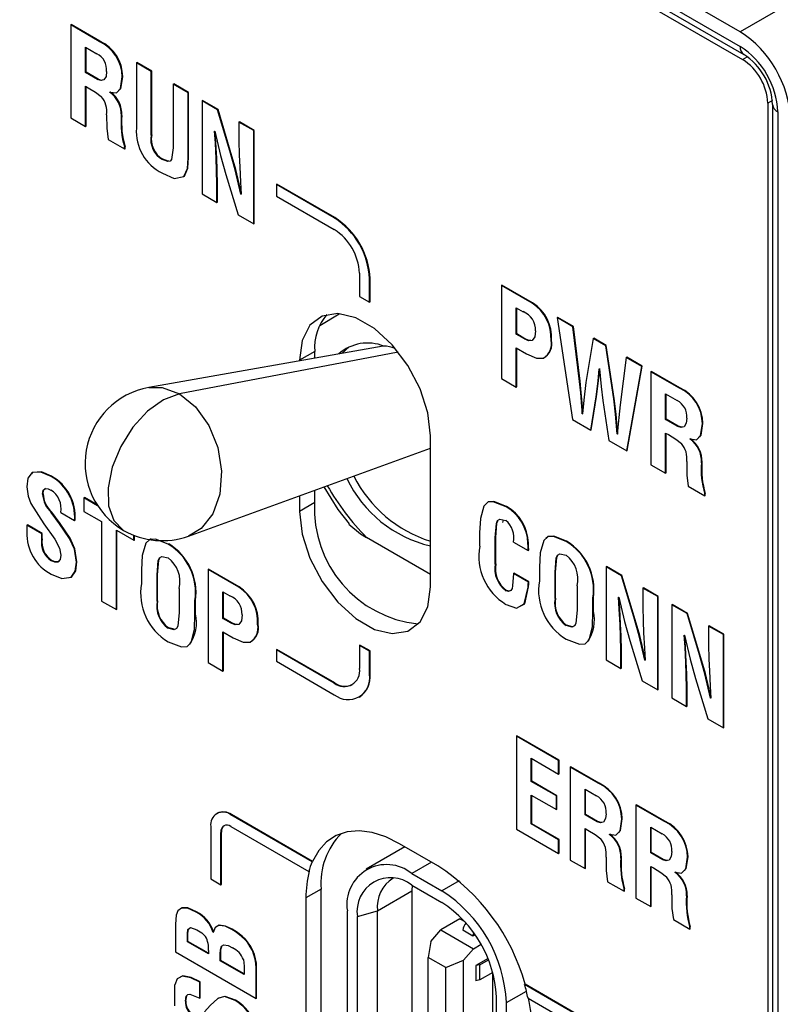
# Model space of a CAD drawing. Header units: millimetres. Extents: x 0 to 1397, y 0 to 1080.
# Tile 19 of 28: x 864 to 891, y 746 to 781. Entities that reach past the tile are written whole.
import ezdxf

# ---------------------------------------------------------------- set-up
doc = ezdxf.new("R2010")
doc.units = ezdxf.units.MM
doc.header["$LTSCALE"] = 5

msp = doc.modelspace()

# ---------------------------------------------------------------- linework, layer by layer
for p, q in [((889.406, 780.602), (852.141, 802.114)), ((852.141, 801.604), (889.406, 780.091)), ((852.271, 801.317), (889.535, 779.805)), ((852.915, 800.747), (889.493, 779.631)), ((905.802, 790.067), (889.406, 780.602)), ((865.898, 780.844), (865.915, 780.854)), ((865.898, 780.844), (865.898, 777.581)), ((866.9, 780.265), (865.898, 780.844)), ((866.918, 780.275), (865.915, 780.854)), ((866.9, 780.265), (866.918, 780.275)), ((866.418, 780.064), (866.819, 779.832)), ((866.418, 779.17), (866.418, 780.064)), ((866.436, 779.181), (866.436, 780.054)), ((868.206, 779.511), (868.224, 779.522)), ((868.206, 779.511), (868.206, 777.222)), ((868.726, 779.211), (868.206, 779.511)), ((868.744, 779.221), (868.224, 779.522)), ((889.493, 779.631), (889.654, 779.724)), ((866.418, 779.17), (866.436, 779.181)), ((866.842, 778.926), (866.418, 779.17)), ((866.86, 778.936), (866.436, 779.181)), ((868.726, 779.211), (868.744, 779.221)), ((868.726, 776.974), (868.726, 779.211)), ((868.744, 776.984), (868.744, 779.221)), ((866.842, 778.926), (866.86, 778.936)), ((867.71, 779.017), (867.727, 779.027)), ((869.5, 778.764), (869.518, 778.775)), ((870.02, 778.464), (869.5, 778.764)), ((869.5, 778.764), (869.5, 776.527)), ((870.038, 778.474), (869.518, 778.775)), ((866.418, 777.281), (866.418, 778.691)), ((866.418, 778.691), (866.514, 778.635)), ((866.436, 777.291), (866.436, 778.681)), ((867.273, 778.477), (867.29, 778.487)), ((867.273, 778.477), (867.273, 778.485)), ((867.29, 778.487), (867.29, 778.495)), ((870.02, 778.464), (870.038, 778.474)), ((870.02, 776.175), (870.02, 778.464)), ((870.037, 776.185), (870.038, 778.474)), ((870.514, 778.179), (870.532, 778.189)), ((870.514, 778.179), (870.514, 774.913)), ((871.054, 777.867), (870.514, 778.179)), ((871.072, 777.877), (870.532, 778.189)), ((890.54, 778.194), (890.377, 778.1)), ((890.377, 778.1), (890.377, 625.524)), ((890.549, 778.05), (890.549, 624.949)), ((871.054, 777.867), (871.072, 777.877)), ((871.486, 776.428), (871.054, 777.867)), ((871.504, 776.438), (871.072, 777.877)), ((890.732, 777.795), (890.732, 624.693)), ((865.898, 777.581), (866.418, 777.281)), ((867.676, 777.652), (867.694, 777.662)), ((871.808, 777.432), (871.826, 777.442)), ((872.328, 777.132), (871.808, 777.432)), ((871.808, 777.432), (871.808, 776.79)), ((872.346, 777.142), (871.826, 777.442)), ((866.418, 777.281), (866.436, 777.291)), ((868.726, 776.974), (868.744, 776.984)), ((870.952, 777.118), (870.96, 777.114)), ((872.328, 777.132), (872.346, 777.142)), ((872.328, 773.865), (872.328, 777.132)), ((872.346, 773.876), (872.346, 777.142)), ((867.212, 776.822), (867.79, 776.489)), ((867.79, 776.557), (867.808, 776.567)), ((867.79, 776.489), (867.79, 776.557)), ((867.79, 776.489), (867.808, 776.499)), ((867.808, 776.499), (867.808, 776.567)), ((871.486, 776.428), (871.504, 776.438)), ((869.121, 776.116), (869.138, 776.126)), ((870.02, 776.175), (870.037, 776.185)), ((871.008, 776.155), (871.026, 776.165)), ((871.351, 775.592), (871.784, 774.179)), ((873.123, 775.244), (873.141, 775.254)), ((875.174, 774.08), (873.141, 775.254)), ((870.514, 774.913), (871.034, 774.612)), ((871.034, 775.226), (871.052, 775.236)), ((871.034, 774.612), (871.034, 775.226)), ((871.052, 774.623), (871.052, 775.236)), ((871.879, 774.904), (871.885, 774.908)), ((871.886, 774.9), (871.879, 774.904)), ((873.123, 775.244), (873.123, 774.835)), ((875.156, 774.07), (873.123, 775.244)), ((871.034, 774.612), (871.052, 774.623)), ((873.123, 774.835), (875.156, 773.662)), ((871.784, 774.179), (872.328, 773.865)), ((872.328, 773.865), (872.346, 773.876)), ((875.156, 774.07), (875.174, 774.08)), ((876.04, 772.131), (876.04, 771.312)), ((876.394, 771.927), (876.411, 771.937)), ((876.394, 771.108), (876.394, 771.927)), ((876.411, 771.118), (876.411, 771.937)), ((881.027, 771.698), (881.045, 771.708)), ((881.027, 771.698), (881.027, 768.432)), ((882.102, 771.078), (881.027, 771.698)), ((882.119, 771.088), (881.045, 771.708)), ((876.04, 771.312), (876.394, 771.108)), ((876.394, 771.108), (876.411, 771.118)), ((881.547, 770.918), (881.79, 770.778)), ((881.547, 769.984), (881.547, 770.918)), ((881.565, 769.995), (881.565, 770.908)), ((882.102, 771.078), (882.119, 771.088)), ((874.645, 770.293), (875.326, 770.698)), ((882.986, 770.568), (883.003, 770.578)), ((882.986, 770.568), (883.526, 766.99)), ((883.533, 770.251), (882.986, 770.568)), ((883.551, 770.262), (883.003, 770.578)), ((883.533, 770.251), (883.551, 770.262)), ((883.771, 768.324), (883.533, 770.251)), ((883.789, 768.334), (883.551, 770.262)), ((881.547, 769.984), (881.565, 769.995)), ((881.832, 769.82), (881.547, 769.984)), ((881.85, 769.83), (881.565, 769.995)), ((881.832, 769.82), (881.85, 769.83)), ((882.768, 769.769), (882.785, 769.779)), ((884.251, 769.837), (883.994, 768.287)), ((884.251, 769.837), (884.269, 769.847)), ((884.689, 769.584), (884.251, 769.837)), ((884.707, 769.595), (884.269, 769.847)), ((876.875, 769.572), (868.64, 768.113)), ((874.467, 769.382), (873.936, 769.076)), ((874.467, 769.145), (874.467, 769.382)), ((875.68, 769.541), (875.437, 769.317)), ((881.547, 769.505), (881.904, 769.299)), ((881.547, 768.132), (881.547, 769.505)), ((881.565, 768.142), (881.565, 769.495)), ((884.689, 769.584), (884.707, 769.595)), ((884.972, 767.723), (884.689, 769.584)), ((884.99, 767.733), (884.707, 769.595)), ((877.402, 769.361), (869.72, 767.895)), ((873.936, 769.076), (873.936, 769.052)), ((882.501, 769.151), (882.519, 769.161)), ((885.406, 769.17), (885.195, 767.502)), ((885.406, 769.17), (885.424, 769.18)), ((885.954, 768.854), (885.406, 769.17)), ((885.972, 768.864), (885.424, 769.18)), ((884.462, 768.774), (884.47, 768.77)), ((885.429, 765.891), (885.954, 768.854)), ((885.447, 765.901), (885.972, 768.864)), ((885.954, 768.854), (885.972, 768.864)), ((886.273, 768.67), (886.291, 768.68)), ((887.293, 768.101), (886.291, 768.68)), ((881.027, 768.432), (881.547, 768.132)), ((883.771, 768.324), (883.789, 768.334)), ((886.273, 768.67), (886.273, 765.407)), ((887.275, 768.091), (886.273, 768.67)), ((881.547, 768.132), (881.565, 768.142)), ((887.275, 768.091), (887.293, 768.101)), ((884.16, 766.623), (884.349, 767.793)), ((884.178, 766.634), (884.367, 767.803)), ((884.349, 767.793), (884.367, 767.803)), ((884.583, 767.658), (884.795, 766.257)), ((884.972, 767.723), (884.99, 767.733)), ((886.793, 767.89), (887.195, 767.658)), ((886.793, 766.996), (886.793, 767.89)), ((886.811, 767.007), (886.811, 767.88)), ((883.85, 767.438), (883.868, 767.448)), ((883.526, 766.99), (884.16, 766.623)), ((883.866, 767.192), (883.883, 767.202)), ((883.873, 767.188), (883.866, 767.192)), ((883.891, 767.198), (883.883, 767.202)), ((886.793, 766.996), (886.811, 767.007)), ((887.217, 766.752), (886.793, 766.996)), ((887.235, 766.762), (886.811, 767.007)), ((884.16, 766.623), (884.178, 766.634)), ((887.217, 766.752), (887.235, 766.762)), ((888.085, 766.843), (888.103, 766.853)), ((878.533, 761.115), (878.533, 766.423)), ((885.089, 766.486), (885.097, 766.491)), ((885.097, 766.482), (885.089, 766.486)), ((886.793, 765.107), (886.793, 766.517)), ((886.793, 766.517), (886.89, 766.461)), ((886.811, 765.117), (886.811, 766.507)), ((887.648, 766.303), (887.666, 766.313)), ((887.648, 766.303), (887.648, 766.311)), ((887.666, 766.313), (887.666, 766.321)), ((870.036, 762.901), (878.533, 765.985)), ((884.795, 766.257), (885.429, 765.891)), ((885.429, 765.891), (885.447, 765.901)), ((886.273, 765.407), (886.793, 765.107)), ((888.052, 765.478), (888.07, 765.488)), ((865.211, 764.99), (865.229, 765)), ((886.793, 765.107), (886.811, 765.117)), ((887.588, 764.648), (888.166, 764.315)), ((864.911, 764.375), (864.928, 764.386)), ((866.362, 764.245), (866.38, 764.255)), ((866.844, 763.967), (866.362, 764.245)), ((866.362, 764.245), (866.362, 763.765)), ((866.823, 763.999), (866.38, 764.255)), ((873.936, 764.316), (873.936, 763.769)), ((874.467, 764.075), (874.467, 764.509)), ((888.166, 764.383), (888.183, 764.393)), ((888.166, 764.315), (888.166, 764.383)), ((888.166, 764.315), (888.183, 764.325)), ((888.183, 764.325), (888.183, 764.393)), ((874.467, 764.075), (873.936, 763.769)), ((881.186, 763.93), (881.203, 763.941)), ((865.214, 763.729), (865.231, 763.739)), ((865.547, 763.73), (866.033, 763.45)), ((866.362, 763.765), (866.982, 763.408)), ((864.359, 763.283), (864.377, 763.294)), ((864.359, 763.283), (864.359, 763.041)), ((864.879, 762.983), (864.359, 763.283)), ((864.897, 762.993), (864.377, 763.294)), ((866.033, 763.45), (866.051, 763.46)), ((866.982, 763.408), (866.982, 760.621)), ((881.081, 763.473), (881.066, 763.373)), ((864.879, 762.983), (864.897, 762.993)), ((864.879, 762.79), (864.879, 762.983)), ((864.897, 762.8), (864.897, 762.993)), ((865.859, 762.814), (865.877, 762.825)), ((867.502, 763.107), (868.118, 762.752)), ((867.502, 760.321), (867.502, 763.107)), ((867.52, 760.331), (867.52, 763.097)), ((868.118, 762.752), (868.118, 762.927)), ((868.135, 762.762), (868.135, 762.92)), ((878.533, 761.557), (876.291, 762.852)), ((880.261, 763.016), (880.261, 762.543)), ((880.81, 762.835), (880.827, 762.845)), ((880.81, 761.918), (880.81, 762.835)), ((880.827, 761.928), (880.827, 762.845)), ((864.879, 762.79), (864.897, 762.8)), ((868.118, 762.752), (868.135, 762.762)), ((869.323, 762.616), (869.34, 762.627)), ((881.446, 762.692), (881.967, 762.391)), ((881.956, 762.649), (881.973, 762.659)), ((883.298, 762.711), (883.316, 762.721)), ((881.967, 762.391), (881.985, 762.401)), ((865.221, 762.036), (865.239, 762.046)), ((866.099, 761.984), (866.117, 761.994)), ((880.81, 761.918), (880.827, 761.928)), ((882.359, 761.804), (882.359, 761.332)), ((884.699, 761.821), (884.717, 761.831)), ((884.699, 761.821), (884.699, 758.555)), ((885.239, 761.509), (884.699, 761.821)), ((885.257, 761.52), (884.717, 761.831)), ((868.383, 761.71), (868.384, 761.237)), ((868.933, 761.529), (868.95, 761.539)), ((868.933, 760.612), (868.933, 761.529)), ((868.95, 760.623), (868.95, 761.539)), ((870.724, 761.727), (870.742, 761.737)), ((870.724, 761.727), (870.724, 758.461)), ((871.798, 761.107), (870.724, 761.727)), ((871.816, 761.117), (870.742, 761.737)), ((881.447, 761.59), (881.465, 761.6)), ((881.973, 761.286), (881.447, 761.59)), ((881.99, 761.297), (881.465, 761.6)), ((882.908, 761.623), (882.926, 761.633)), ((882.908, 760.707), (882.908, 761.623)), ((882.926, 760.717), (882.926, 761.633)), ((885.239, 761.509), (885.257, 761.52)), ((885.671, 760.07), (885.239, 761.509)), ((885.689, 760.08), (885.257, 761.52)), ((871.798, 761.107), (871.816, 761.117)), ((881.961, 761.104), (881.979, 761.114)), ((881.973, 761.286), (881.99, 761.297)), ((883.688, 761.156), (883.688, 760.309)), ((885.993, 761.074), (886.011, 761.084)), ((886.514, 760.774), (885.993, 761.074)), ((885.993, 761.074), (885.993, 760.432)), ((886.531, 760.784), (886.011, 761.084)), ((869.712, 761.061), (869.713, 760.215)), ((871.244, 760.947), (871.487, 760.807)), ((871.244, 760.013), (871.244, 760.947)), ((871.262, 760.023), (871.262, 760.937)), ((881.183, 760.983), (881.201, 760.994)), ((884.237, 760.719), (884.255, 760.73)), ((884.254, 760.259), (884.255, 760.73)), ((885.138, 760.76), (885.145, 760.756)), ((886.514, 760.774), (886.531, 760.784)), ((886.514, 757.508), (886.514, 760.774)), ((886.531, 757.518), (886.531, 760.784)), ((866.982, 760.621), (867.502, 760.321)), ((868.933, 760.612), (868.95, 760.623)), ((870.261, 760.154), (870.262, 760.625)), ((870.262, 760.625), (870.279, 760.635)), ((870.279, 760.164), (870.279, 760.635)), ((882.908, 760.707), (882.926, 760.717)), ((884.237, 760.248), (884.237, 760.719)), ((887.008, 760.489), (887.025, 760.499)), ((887.008, 760.489), (887.008, 757.223)), ((887.548, 760.177), (887.008, 760.489)), ((887.565, 760.187), (887.025, 760.499)), ((867.502, 760.321), (867.52, 760.331)), ((870.261, 760.154), (870.279, 760.164)), ((884.237, 760.248), (884.254, 760.259)), ((885.671, 760.07), (885.689, 760.08)), ((887.548, 760.177), (887.565, 760.187)), ((887.98, 758.737), (887.548, 760.177)), ((887.997, 758.748), (887.565, 760.187)), ((871.244, 760.013), (871.262, 760.023)), ((871.529, 759.849), (871.244, 760.013)), ((871.547, 759.859), (871.262, 760.023)), ((871.529, 759.849), (871.547, 759.859)), ((872.464, 759.798), (872.482, 759.808)), ((883.298, 759.763), (883.316, 759.773)), ((885.193, 759.798), (885.211, 759.808)), ((888.302, 759.742), (888.319, 759.752)), ((888.822, 759.441), (888.302, 759.742)), ((888.302, 759.742), (888.302, 759.1)), ((888.839, 759.452), (888.319, 759.752)), ((869.323, 759.668), (869.34, 759.679)), ((869.533, 759.628), (869.34, 759.679)), ((871.244, 759.534), (871.601, 759.327)), ((871.244, 758.16), (871.244, 759.534)), ((871.262, 758.171), (871.262, 759.523)), ((887.446, 759.428), (887.453, 759.424)), ((888.822, 759.441), (888.839, 759.452)), ((888.822, 756.175), (888.822, 759.441)), ((888.839, 756.185), (888.839, 759.452)), ((872.198, 759.179), (872.215, 759.189)), ((876.04, 759.064), (876.058, 759.074)), ((876.394, 758.86), (876.04, 759.064)), ((876.04, 759.064), (876.04, 758.25)), ((876.411, 758.87), (876.058, 759.074)), ((885.537, 759.234), (885.97, 757.822)), ((873.123, 758.913), (873.141, 758.923)), ((873.123, 758.913), (873.123, 758.505)), ((875.156, 757.739), (873.123, 758.913)), ((875.174, 757.749), (873.141, 758.923)), ((876.394, 758.86), (876.411, 758.87)), ((876.394, 758.046), (876.394, 758.86)), ((876.411, 758.056), (876.411, 758.87)), ((885.22, 758.868), (885.237, 758.878)), ((885.22, 758.255), (885.22, 758.868)), ((885.237, 758.265), (885.237, 758.878)), ((887.98, 758.737), (887.997, 758.748)), ((870.724, 758.461), (871.244, 758.16)), ((873.123, 758.505), (875.156, 757.331)), ((884.699, 758.555), (885.22, 758.255)), ((886.064, 758.546), (886.071, 758.55)), ((886.071, 758.543), (886.064, 758.546)), ((887.502, 758.465), (887.519, 758.475)), ((871.244, 758.16), (871.262, 758.171)), ((876.394, 758.046), (876.411, 758.056)), ((885.22, 758.255), (885.237, 758.265)), ((875.156, 757.739), (875.174, 757.749)), ((885.97, 757.822), (886.514, 757.508)), ((887.845, 757.902), (888.278, 756.489)), ((886.514, 757.508), (886.531, 757.518)), ((887.528, 757.536), (887.545, 757.546)), ((887.528, 756.922), (887.528, 757.536)), ((887.545, 756.932), (887.545, 757.546)), ((876.031, 757.244), (876.049, 757.255)), ((887.008, 757.223), (887.528, 756.922)), ((887.528, 756.922), (887.545, 756.932)), ((888.372, 757.214), (888.379, 757.217)), ((888.379, 757.21), (888.372, 757.214)), ((888.278, 756.489), (888.822, 756.175)), ((881.552, 755.881), (881.569, 755.891)), ((883.049, 755.037), (881.569, 755.891)), ((888.822, 756.175), (888.839, 756.185)), ((881.552, 755.881), (881.552, 752.615)), ((883.031, 755.027), (881.552, 755.881)), ((882.072, 755.101), (883.031, 754.547)), ((882.072, 754.288), (882.072, 755.101)), ((882.09, 754.299), (882.09, 755.091)), ((883.031, 755.027), (883.049, 755.037)), ((883.031, 754.547), (883.031, 755.027)), ((883.049, 754.558), (883.049, 755.037)), ((883.031, 754.547), (883.049, 754.558)), ((883.44, 754.791), (883.458, 754.801)), ((883.44, 754.791), (883.44, 751.528)), ((884.443, 754.212), (883.44, 754.791)), ((884.46, 754.223), (883.458, 754.801)), ((882.072, 754.288), (882.09, 754.299)), ((882.956, 753.778), (882.072, 754.288)), ((882.974, 753.788), (882.09, 754.299)), ((884.443, 754.212), (884.46, 754.223)), ((883.961, 754.011), (884.362, 753.779)), ((883.961, 753.117), (883.961, 754.011)), ((883.978, 753.128), (883.978, 754.001)), ((882.072, 753.809), (882.956, 753.299)), ((882.072, 752.794), (882.072, 753.809)), ((882.09, 752.804), (882.09, 753.799)), ((882.956, 753.778), (882.974, 753.788)), ((882.956, 753.299), (882.956, 753.778)), ((882.974, 753.309), (882.974, 753.788)), ((871.044, 753.173), (871.026, 753.162)), ((882.956, 753.299), (882.974, 753.309)), ((883.961, 753.117), (883.978, 753.128)), ((884.402, 752.883), (883.978, 753.128)), ((885.749, 753.458), (885.766, 753.469)), ((885.749, 753.458), (885.749, 750.196)), ((886.751, 752.88), (885.749, 753.458)), ((886.768, 752.89), (885.766, 753.469)), ((871.526, 753.113), (871.544, 753.123)), ((874.377, 751.467), (871.526, 753.113)), ((874.395, 751.477), (871.544, 753.123)), ((882.072, 752.794), (882.09, 752.804)), ((883.031, 752.24), (882.072, 752.794)), ((883.049, 752.251), (882.09, 752.804)), ((884.385, 752.873), (883.961, 753.117)), ((884.385, 752.873), (884.402, 752.883)), ((885.252, 752.964), (885.27, 752.974)), ((886.751, 752.88), (886.768, 752.89)), ((870.819, 752.705), (870.819, 750.867)), ((871.173, 752.5), (871.19, 752.511)), ((871.173, 750.663), (871.173, 752.5)), ((871.19, 750.673), (871.19, 752.511)), ((871.526, 752.705), (874.259, 751.127)), ((881.552, 752.615), (883.031, 751.761)), ((883.961, 751.228), (883.961, 752.638)), ((883.961, 752.638), (884.057, 752.582)), ((883.978, 751.238), (883.978, 752.628)), ((884.815, 752.424), (884.833, 752.434)), ((884.833, 752.434), (884.833, 752.442)), ((886.269, 752.678), (886.67, 752.447)), ((886.269, 751.785), (886.269, 752.678)), ((886.286, 751.795), (886.286, 752.668)), ((878.792, 751.327), (877.448, 752.103)), ((883.031, 752.24), (883.049, 752.251)), ((883.031, 751.761), (883.031, 752.24)), ((883.049, 751.771), (883.049, 752.251)), ((884.815, 752.424), (884.815, 752.432)), ((877.633, 751.996), (876.278, 751.214)), ((883.031, 751.761), (883.049, 751.771)), ((886.269, 751.785), (886.286, 751.795)), ((886.693, 751.54), (886.269, 751.785)), ((886.71, 751.55), (886.286, 751.795)), ((874.377, 751.467), (874.395, 751.477)), ((878.57, 751.455), (877.878, 751.055)), ((883.44, 751.528), (883.961, 751.228)), ((885.219, 751.599), (885.237, 751.609)), ((886.693, 751.54), (886.71, 751.55)), ((887.561, 751.631), (887.578, 751.641)), ((874.276, 751.137), (874.259, 751.127)), ((877.878, 751.055), (878.938, 750.443)), ((883.961, 751.228), (883.978, 751.238)), ((886.269, 749.896), (886.269, 751.305)), ((886.269, 751.305), (886.365, 751.25)), ((886.286, 749.906), (886.286, 751.295)), ((887.123, 751.092), (887.141, 751.102)), ((887.123, 751.092), (887.124, 751.1)), ((887.141, 751.102), (887.141, 751.11)), ((870.819, 750.867), (871.173, 750.663)), ((879.544, 750.793), (878.938, 750.443)), ((884.755, 750.769), (885.333, 750.436)), ((871.173, 750.663), (871.19, 750.673)), ((874.691, 750.51), (874.16, 750.204)), ((874.691, 738.221), (874.691, 750.51)), ((876.676, 749.749), (877.879, 750.444)), ((877.878, 750.647), (878.938, 750.035)), ((877.888, 750.641), (877.879, 750.444)), ((877.879, 750.444), (877.879, 737.42)), ((885.333, 750.504), (885.351, 750.514)), ((885.333, 750.436), (885.333, 750.504)), ((885.333, 750.436), (885.351, 750.446)), ((885.351, 750.446), (885.351, 750.514)), ((874.16, 750.204), (874.16, 737.915)), ((885.749, 750.196), (886.269, 749.896)), ((887.527, 750.267), (887.545, 750.277)), ((869.787, 749.837), (869.804, 749.847)), ((870.301, 749.698), (870.319, 749.708)), ((875.615, 736.725), (875.615, 749.749)), ((875.968, 749.544), (876.676, 749.749)), ((876.676, 736.725), (876.676, 749.749)), ((886.269, 749.896), (886.286, 749.906)), ((875.968, 736.521), (875.968, 749.544)), ((879.568, 749.469), (878.894, 749.08)), ((879.568, 749.469), (879.737, 749.371)), ((887.063, 749.437), (887.641, 749.103)), ((869.58, 749.275), (869.58, 748.302)), ((870.9, 748.99), (870.917, 749)), ((870.907, 748.986), (870.9, 748.99)), ((870.925, 748.996), (870.917, 749)), ((871.558, 749.089), (871.575, 749.1)), ((878.541, 748.672), (878.894, 749.08)), ((878.894, 749.08), (880.043, 748.417)), ((880.02, 748.862), (879.666, 749.066)), ((887.641, 749.172), (887.659, 749.182)), ((887.641, 749.103), (887.641, 749.172)), ((887.641, 749.103), (887.659, 749.114)), ((887.659, 749.114), (887.659, 749.182)), ((869.995, 748.944), (870.013, 748.954)), ((869.995, 748.663), (869.995, 748.944)), ((869.995, 748.663), (870.013, 748.673)), ((870.734, 748.236), (869.995, 748.663)), ((870.013, 748.673), (870.013, 748.954)), ((870.734, 748.257), (870.013, 748.673)), ((871.899, 748.849), (871.917, 748.859)), ((878.541, 748.672), (878.452, 748.111)), ((880.1, 748.909), (880.02, 748.862)), ((869.58, 748.302), (872.408, 746.669)), ((870.734, 748.349), (870.734, 748.236)), ((879.69, 748.009), (880.043, 748.417)), ((880.043, 748.417), (880.31, 748.571)), ((871.149, 748.236), (871.167, 748.246)), ((871.149, 747.996), (871.149, 748.236)), ((871.149, 747.996), (871.167, 748.007)), ((871.993, 747.509), (871.149, 747.996)), ((871.167, 748.007), (871.167, 748.246)), ((871.993, 747.53), (871.167, 748.007)), ((879.071, 747.753), (878.452, 748.111)), ((878.452, 735.883), (878.452, 748.111)), ((879.071, 747.753), (879.69, 748.009)), ((879.69, 735.373), (879.69, 748.009)), ((880.555, 748.069), (880.124, 747.821)), ((880.264, 747.85), (880.572, 748.028)), ((871.993, 747.642), (871.993, 747.509)), ((872.408, 747.733), (872.426, 747.743)), ((872.408, 746.669), (872.408, 747.733)), ((872.426, 746.679), (872.426, 747.743)), ((879.071, 735.526), (879.071, 747.753)), ((880.264, 747.85), (880.124, 747.821)), ((880.124, 747.821), (880.124, 747.29)), ((880.264, 747.32), (880.264, 747.85)), ((870.433, 747.239), (870.45, 747.249)), ((870.45, 746.689), (870.45, 747.249)), ((880.264, 747.32), (880.124, 747.29)), ((880.723, 747.584), (880.264, 747.32)), ((880.717, 747.581), (880.717, 745.1)), ((869.55, 746.405), (869.55, 747.145)), ((870.433, 746.678), (870.433, 747.239)), ((881.201, 746.524), (881.902, 746.929)), ((881.857, 747.169), (881.84, 747.159)), ((887.69, 743.782), (881.84, 747.159)), ((887.708, 743.792), (881.857, 747.169)), ((869.925, 746.573), (869.943, 746.583)), ((869.943, 746.583), (869.977, 746.763)), ((870.433, 746.678), (870.45, 746.689)), ((871.07, 746.671), (871.087, 746.681)), ((871.669, 746.602), (871.687, 746.612)), ((872.408, 746.669), (872.426, 746.679)), ((880.848, 739.716), (880.848, 746.728)), ((881.96, 746.682), (887.69, 743.374)), ((881.201, 739.512), (881.201, 746.524))]:
    msp.add_line(p, q)
at = {"flags": 128}
for points in [[(867.158, 779.209), (867.139, 779.036), (867.067, 778.913), (866.965, 778.887), (866.842, 778.926)], [(867.004, 778.903), (866.983, 778.897), (866.86, 778.936)], [(867.273, 778.485), (867.504, 778.458), (867.647, 778.607), (867.71, 779.017)], [(867.602, 778.552), (867.665, 778.617), (867.727, 779.027)], [(866.514, 778.635), (866.772, 778.481), (866.972, 778.328)], [(867.156, 777.687), (867.164, 777.214), (867.212, 776.822)], [(871.008, 776.155), (870.979, 776.693), (870.952, 777.118)], [(870.96, 777.114), (871.16, 776.265), (871.351, 775.592)], [(871.026, 776.165), (870.997, 776.703), (870.975, 777.05)], [(871.808, 776.79), (871.817, 776.27), (871.834, 775.857)], [(869.5, 776.527), (869.443, 776.123), (869.389, 776.063), (869.309, 776.049), (869.121, 776.116)], [(871.879, 774.904), (871.679, 775.754), (871.486, 776.428)], [(871.896, 774.914), (871.696, 775.764), (871.504, 776.438)], [(869.117, 775.639), (869.534, 775.454), (869.876, 775.524), (869.995, 775.808), (870.02, 776.175)], [(869.346, 776.063), (869.327, 776.059), (869.138, 776.126)], [(869.879, 775.531), (869.893, 775.534), (870.013, 775.819), (870.037, 776.185)], [(871.034, 775.226), (871.024, 775.744), (871.008, 776.155)], [(871.052, 775.236), (871.042, 775.754), (871.026, 776.165)], [(871.834, 775.857), (871.861, 775.322), (871.886, 774.9)], [(878.533, 766.423), (878.44, 767.224), (878.168, 768.068), (877.74, 768.886), (877.189, 769.612), (876.562, 770.188), (875.908, 770.565), (875.28, 770.715), (874.73, 770.624), (874.301, 770.3), (874.03, 769.77), (873.936, 769.076)], [(882.219, 770.103), (882.198, 769.899), (882.108, 769.762), (881.979, 769.755), (881.832, 769.82)], [(882.062, 769.769), (881.997, 769.765), (881.85, 769.83)], [(881.904, 769.299), (882.254, 769.148), (882.501, 769.151)], [(884.349, 767.793), (884.418, 768.338), (884.462, 768.774)], [(884.367, 767.803), (884.436, 768.349), (884.48, 768.785)], [(884.47, 768.77), (884.525, 768.151), (884.583, 767.658)], [(883.868, 767.448), (883.83, 767.941), (883.789, 768.334)], [(868.64, 768.113), (869.105, 768.117), (869.72, 767.895)], [(883.85, 767.438), (883.812, 767.931), (883.771, 768.324)], [(883.994, 768.287), (883.92, 767.676), (883.873, 767.188)], [(869.72, 767.895), (869.162, 767.686), (868.6, 767.282), (868.083, 766.718), (867.656, 766.042), (867.356, 765.315), (867.209, 764.598), (867.229, 763.957), (867.413, 763.445), (867.746, 763.108), (867.758, 763.101)], [(869.72, 767.895), (870.286, 767.435), (870.749, 766.784), (871.062, 766.005), (871.196, 765.174), (871.137, 764.373), (870.89, 763.68), (870.481, 763.163), (870.036, 762.901)], [(885.089, 766.486), (885.033, 767.175), (884.972, 767.723)], [(885.102, 766.552), (885.05, 767.185), (884.99, 767.733)], [(883.866, 767.192), (883.859, 767.329), (883.85, 767.438)], [(883.88, 767.262), (883.876, 767.339), (883.868, 767.448)], [(885.195, 767.502), (885.143, 767.062), (885.115, 766.708)], [(887.534, 767.035), (887.515, 766.862), (887.443, 766.739), (887.34, 766.713), (887.217, 766.752)], [(885.115, 766.708), (885.105, 766.581), (885.097, 766.482)], [(887.38, 766.729), (887.358, 766.723), (887.235, 766.762)], [(887.648, 766.311), (887.879, 766.284), (888.022, 766.433), (888.085, 766.843)], [(887.977, 766.378), (888.04, 766.443), (888.103, 766.853)], [(886.89, 766.461), (887.148, 766.307), (887.347, 766.154)], [(887.532, 765.513), (887.54, 765.04), (887.588, 764.648)], [(865.211, 764.99), (864.854, 765.145), (864.541, 765.127), (864.398, 764.929), (864.362, 764.627)], [(865.229, 765), (864.872, 765.155), (864.559, 765.137), (864.519, 765.082)], [(864.362, 764.627), (864.407, 764.305), (864.499, 764.04)], [(864.911, 764.375), (864.931, 764.508), (865.01, 764.574), (865.103, 764.563), (865.202, 764.516)], [(864.928, 764.386), (864.949, 764.518), (865.019, 764.577)], [(874.787, 764.625), (875.279, 763.83), (875.679, 763.327)], [(864.499, 764.04), (864.951, 763.327), (865.339, 762.793)], [(881.186, 763.93), (880.74, 764.105), (880.544, 764.088), (880.41, 763.956), (880.288, 763.523), (880.261, 763.016)], [(881.203, 763.941), (880.757, 764.115), (880.561, 764.098), (880.49, 764.027)], [(865.859, 762.814), (865.507, 763.336), (865.214, 763.729)], [(865.877, 762.825), (865.524, 763.346), (865.231, 763.739)], [(873.936, 763.769), (874.03, 762.967), (874.301, 762.123), (874.73, 761.305), (875.28, 760.579), (875.908, 760.004), (876.562, 759.627), (877.189, 759.477), (877.74, 759.568), (878.168, 759.891), (878.44, 760.422), (878.533, 761.115)], [(880.81, 762.835), (880.847, 763.343), (880.889, 763.443), (880.967, 763.495), (881.183, 763.452)], [(875.67, 763.32), (876.075, 762.983), (876.291, 762.852)], [(880.827, 762.845), (880.865, 763.353), (880.901, 763.44)], [(866.099, 761.984), (866.032, 762.443), (865.859, 762.814)], [(866.117, 761.994), (866.049, 762.453), (865.877, 762.825)], [(883.298, 762.711), (882.849, 762.889), (882.65, 762.876), (882.512, 762.748), (882.387, 762.314), (882.359, 761.804)], [(883.316, 762.721), (882.866, 762.899), (882.668, 762.886), (882.59, 762.814)], [(865.339, 762.793), (865.508, 762.482), (865.551, 762.234)], [(869.323, 762.616), (868.873, 762.794), (868.674, 762.782), (868.536, 762.654), (868.412, 762.22), (868.383, 761.71)], [(868.722, 762.794), (868.692, 762.792), (868.614, 762.72)], [(881.967, 762.391), (881.965, 762.534), (881.956, 762.649)], [(881.985, 762.401), (881.982, 762.544), (881.973, 762.659)], [(865.551, 762.234), (865.53, 762.074), (865.445, 761.982), (865.339, 761.985), (865.221, 762.036)], [(868.933, 761.529), (868.973, 762.042), (869.019, 762.139), (869.101, 762.186), (869.323, 762.137)], [(868.95, 761.539), (868.991, 762.052), (869.027, 762.129)], [(882.908, 761.623), (882.949, 762.136), (882.994, 762.233), (883.077, 762.281), (883.298, 762.231)], [(882.926, 761.633), (882.966, 762.146), (883.003, 762.223)], [(865.217, 761.559), (865.591, 761.407), (865.91, 761.454), (866.056, 761.668), (866.099, 761.984)], [(865.502, 762.034), (865.463, 761.992), (865.356, 761.995), (865.239, 762.046)], [(865.84, 761.451), (865.928, 761.464), (866.074, 761.679), (866.117, 761.994)], [(881.447, 761.59), (881.419, 761.157), (881.398, 761.059), (881.352, 760.987), (881.277, 760.96), (881.183, 760.983)], [(881.186, 760.503), (881.556, 760.373), (881.825, 760.517), (881.961, 761.104)], [(881.657, 760.428), (881.842, 760.527), (881.979, 761.114)], [(881.961, 761.104), (881.967, 761.206), (881.973, 761.286)], [(881.979, 761.114), (881.985, 761.216), (881.99, 761.297)], [(881.317, 760.978), (881.295, 760.97), (881.201, 760.994)], [(885.193, 759.798), (885.165, 760.336), (885.138, 760.76)], [(885.145, 760.756), (885.345, 759.907), (885.537, 759.234)], [(885.211, 759.808), (885.182, 760.346), (885.16, 760.692)], [(885.993, 760.432), (886.002, 759.913), (886.019, 759.499)], [(869.713, 760.215), (869.663, 759.739), (869.615, 759.652), (869.534, 759.613), (869.323, 759.668)], [(869.323, 759.189), (869.786, 759.007), (869.99, 759.023), (870.129, 759.161), (870.246, 759.619), (870.261, 760.154)], [(871.916, 760.131), (871.895, 759.927), (871.805, 759.791), (871.676, 759.784), (871.529, 759.849)], [(883.688, 760.309), (883.638, 759.833), (883.59, 759.746), (883.509, 759.708), (883.298, 759.763)], [(883.298, 759.283), (883.762, 759.101), (883.966, 759.118), (884.104, 759.255), (884.221, 759.713), (884.237, 760.248)], [(886.064, 758.546), (885.864, 759.396), (885.671, 760.07)], [(886.082, 758.556), (885.882, 759.406), (885.689, 760.08)], [(871.758, 759.798), (871.693, 759.794), (871.547, 759.859)], [(883.625, 759.787), (883.608, 759.757), (883.527, 759.718), (883.316, 759.773)], [(885.22, 758.868), (885.209, 759.386), (885.193, 759.798)], [(885.237, 758.878), (885.227, 759.396), (885.211, 759.808)], [(886.019, 759.499), (886.046, 758.964), (886.071, 758.543)], [(887.502, 758.465), (887.473, 759.003), (887.446, 759.428)], [(887.453, 759.424), (887.653, 758.575), (887.845, 757.902)], [(887.519, 758.475), (887.49, 759.013), (887.468, 759.36)], [(871.601, 759.327), (871.951, 759.177), (872.198, 759.179)], [(888.302, 759.1), (888.311, 758.58), (888.327, 758.167)], [(888.372, 757.214), (888.172, 758.064), (887.98, 758.737)], [(888.39, 757.224), (888.19, 758.074), (887.997, 758.748)], [(887.528, 757.536), (887.518, 758.054), (887.502, 758.465)], [(887.545, 757.546), (887.535, 758.064), (887.519, 758.475)], [(888.327, 758.167), (888.355, 757.632), (888.379, 757.21)], [(884.701, 753.156), (884.682, 752.983), (884.61, 752.86), (884.508, 752.834), (884.385, 752.873)], [(884.547, 752.85), (884.525, 752.844), (884.402, 752.883)], [(884.815, 752.432), (885.046, 752.405), (885.19, 752.554), (885.252, 752.964)], [(885.144, 752.499), (885.207, 752.564), (885.27, 752.974)], [(877.448, 752.103), (876.961, 752.342), (876.484, 752.493), (876.028, 752.55), (875.604, 752.514), (875.221, 752.385), (874.887, 752.165), (874.61, 751.861), (874.395, 751.477)], [(884.057, 752.582), (884.315, 752.428), (884.515, 752.275)], [(887.009, 751.824), (886.99, 751.65), (886.918, 751.528), (886.816, 751.501), (886.693, 751.54)], [(884.699, 751.634), (884.707, 751.161), (884.755, 750.769)], [(886.855, 751.517), (886.833, 751.512), (886.71, 751.55)], [(887.124, 751.1), (887.354, 751.072), (887.498, 751.222), (887.561, 751.631)], [(887.452, 751.166), (887.516, 751.232), (887.578, 751.641)], [(886.365, 751.25), (886.623, 751.095), (886.823, 750.943)], [(887.007, 750.302), (887.015, 749.828), (887.063, 749.437)], [(869.787, 749.837), (869.666, 749.751), (869.602, 749.592), (869.58, 749.275)], [(870.301, 749.698), (869.999, 749.836), (869.787, 749.837)], [(870.319, 749.708), (870.017, 749.846), (869.804, 749.847)], [(869.995, 748.944), (870.017, 749.093), (870.106, 749.166), (870.324, 749.084)], [(870.013, 748.954), (870.035, 749.103), (870.061, 749.125)], [(870.324, 749.084), (870.502, 748.97), (870.634, 748.84)], [(871.558, 749.089), (871.32, 749.203), (871.097, 749.235), (870.967, 749.156), (870.907, 748.986)], [(871.575, 749.1), (871.337, 749.213), (871.114, 749.245), (870.997, 749.174)], [(871.899, 748.849), (871.709, 748.996), (871.558, 749.089)], [(871.917, 748.859), (871.727, 749.006), (871.575, 749.1)], [(871.149, 748.236), (871.157, 748.38), (871.192, 748.501), (871.28, 748.556), (871.425, 748.525), (871.576, 748.445)], [(871.167, 748.246), (871.174, 748.39), (871.205, 748.494)], [(871.963, 748.032), (871.993, 747.808), (871.993, 747.642)], [(870.433, 747.239), (870.117, 747.396), (869.816, 747.458), (869.64, 747.36), (869.55, 747.145)], [(870.45, 747.249), (870.135, 747.406), (869.834, 747.468), (869.685, 747.385)], [(869.925, 746.573), (869.959, 746.753), (870.009, 746.81), (870.083, 746.824), (870.433, 746.678)], [(871.07, 746.671), (870.795, 746.422), (870.6, 746.196)], [(871.669, 746.602), (871.305, 746.734), (871.07, 746.671)], [(871.687, 746.612), (871.323, 746.744), (871.087, 746.681)]]:
    msp.add_lwpolyline(points, dxfattribs=at)
for centre, radius, start, end in [((887.336, 777.365), 3.842, 2.6055, 57.3945), ((866.315, 778.999), 1.395, 0.7279, 65.2021), ((866.332, 779.009), 1.395, 0.7279, 65.2021), ((889.719, 780.061), 0.315, 174.4001, 234.067), ((887.853, 777.664), 2.882, 2.6055, 57.3945), ((866.535, 779.274), 0.627, 354.1024, 63.0334), ((888.361, 777.957), 2.189, 2.4257, 57.5735), ((888.458, 778.013), 1.921, 2.6055, 57.3945), ((866.721, 777.696), 0.957, 357.3907, 54.7704), ((866.738, 777.706), 0.957, 357.3907, 54.7704), ((866.353, 777.803), 0.811, 351.7741, 40.2939), ((890.862, 778.082), 0.315, 186.0552, 245.5939), ((870.647, 777.407), 2.981, 175.2949, 196.5787), ((870.665, 777.418), 2.981, 175.2949, 196.5787), ((869.839, 777.108), 1.637, 176.0078, 243.819), ((869.53, 776.824), 0.818, 169.4073, 239.9742), ((869.547, 776.834), 0.818, 169.4073, 239.9742), ((873.707, 771.804), 2.689, 2.6055, 57.3945), ((873.725, 771.815), 2.689, 2.6055, 57.3945), ((874.121, 772.044), 1.921, 2.6055, 57.3945), ((881.534, 770.142), 0.686, 356.7369, 68.068), ((881.322, 769.857), 1.448, 356.5064, 57.4351), ((881.34, 769.867), 1.448, 356.5064, 57.4351), ((876.197, 769.529), 1.736, 138.4946, 184.8392), ((882.208, 769.644), 0.574, 300.7434, 12.6047), ((882.225, 769.654), 0.574, 300.7434, 12.6047), ((876.323, 768.159), 1.518, 67.8732, 131.5355), ((869.112, 765.447), 2.708, 100.0428, 240.0027), ((886.69, 766.825), 1.395, 0.7279, 65.2021), ((886.708, 766.835), 1.395, 0.7279, 65.2021), ((886.91, 767.1), 0.627, 354.1024, 63.0334), ((887.096, 765.521), 0.957, 357.3907, 54.7704), ((887.114, 765.532), 0.957, 357.3907, 54.7704), ((886.729, 765.629), 0.811, 351.7741, 40.2939), ((891.022, 765.233), 2.981, 175.2949, 196.5787), ((891.04, 765.244), 2.981, 175.2949, 196.5787), ((864.424, 763.581), 1.614, 355.3467, 60.8163), ((864.442, 763.591), 1.614, 355.3467, 60.8163), ((879.51, 766.773), 4.327, 205.3517, 256.9502), ((879.858, 767.007), 4.483, 206.4687, 252.7974), ((882.447, 768.956), 8.67, 209.6268, 224.756), ((865.863, 764.428), 0.954, 183.1454, 227.0635), ((865.881, 764.438), 0.954, 183.1454, 227.0635), ((864.816, 763.878), 0.746, 348.5989, 58.8631), ((878.517, 763.854), 4.057, 176.8743, 264.1331), ((880.422, 762.599), 1.535, 1.8625, 60.1451), ((880.439, 762.609), 1.535, 1.8625, 60.1451), ((880.657, 762.844), 0.804, 349.0679, 49.0857), ((865.983, 762.992), 1.625, 178.2866, 241.8545), ((869.112, 765.447), 2.708, 240.0027, 289.9487), ((865.617, 762.67), 0.748, 170.8299, 238.0102), ((865.635, 762.681), 0.748, 170.8299, 238.0102), ((868.294, 760.915), 1.989, 351.6309, 58.8501), ((868.312, 760.925), 1.989, 351.6309, 58.8501), ((882.213, 762.198), 1.982, 169.9707, 238.7845), ((882.27, 761.009), 1.989, 351.6309, 58.8501), ((882.287, 761.019), 1.989, 351.6309, 58.8501), ((868.666, 761.291), 1.071, 347.6373, 52.189), ((882.642, 761.385), 1.071, 347.6373, 52.189), ((881.734, 761.746), 0.94, 169.4373, 234.1623), ((881.752, 761.756), 0.94, 169.4373, 234.1623), ((870.344, 760.896), 1.99, 170.1291, 239.1121), ((871.019, 759.886), 1.448, 356.5064, 57.4351), ((871.036, 759.896), 1.448, 356.5064, 57.4351), ((884.32, 760.991), 1.99, 170.1291, 239.1121), ((871.231, 760.17), 0.686, 356.7369, 68.068), ((869.863, 760.444), 0.945, 169.75, 235.163), ((869.88, 760.454), 0.945, 169.75, 235.163), ((883.838, 760.538), 0.945, 169.75, 235.163), ((883.856, 760.549), 0.945, 169.75, 235.163), ((869.006, 759.855), 1.31, 325.0569, 13.6508), ((882.981, 759.949), 1.31, 325.0569, 13.6508), ((871.904, 759.672), 0.574, 300.7434, 12.6047), ((871.922, 759.683), 0.574, 300.7434, 12.6047), ((875.501, 758.162), 0.546, 230.7967, 9.214), ((875.639, 757.923), 0.764, 230.7967, 9.214), ((875.554, 757.961), 0.863, 305.0133, 6.2988), ((875.54, 758.261), 0.629, 234.3824, 294.3071), ((883.857, 752.946), 1.395, 0.7279, 65.2021), ((883.875, 752.956), 1.395, 0.7279, 65.2021), ((884.078, 753.221), 0.627, 354.1024, 63.0334), ((871.25, 752.774), 0.437, 50.7967, 189.214), ((871.251, 752.714), 0.503, 54.3824, 114.3071), ((886.166, 751.613), 1.395, 0.7279, 65.2021), ((886.183, 751.624), 1.395, 0.7279, 65.2021), ((871.388, 752.535), 0.218, 50.7967, 189.214), ((871.445, 752.535), 0.256, 128.6408, 185.3591), ((877.152, 750.715), 2.47, 135.0527, 184.759), ((884.281, 751.653), 0.957, 357.3907, 54.7704), ((886.386, 751.888), 0.627, 354.1024, 63.0334), ((883.896, 751.75), 0.811, 351.7741, 40.2939), ((884.263, 751.643), 0.957, 357.3907, 54.7704), ((876.731, 750.456), 2.562, 156.7554, 164.8119), ((888.19, 751.355), 2.981, 175.2949, 196.5787), ((888.207, 751.365), 2.981, 175.2949, 196.5787), ((877.704, 750.237), 3.543, 165.2799, 180.5309), ((876.994, 749.972), 1.397, 50.7967, 189.214), ((874.835, 745.201), 7.293, 15.6558, 57.1414), ((886.572, 750.31), 0.957, 357.3907, 54.7704), ((886.589, 750.32), 0.957, 357.3907, 54.7704), ((877.132, 749.733), 1.179, 50.7967, 189.214), ((877.826, 749.9), 1.161, 121.3691, 187.5194), ((886.204, 750.418), 0.811, 351.7741, 40.2939), ((876.288, 746.3), 4.918, 2.6055, 57.3945), ((876.702, 746.539), 4.149, 2.6055, 57.3945), ((890.498, 750.022), 2.981, 175.2949, 196.5787), ((890.515, 750.032), 2.981, 175.2949, 196.5787), ((869.777, 748.647), 1.174, 16.9674, 63.4956), ((869.795, 748.657), 1.174, 16.9674, 63.4956), ((880.272, 748.943), 0.619, 142.3571, 168.4576), ((869.935, 748.442), 0.804, 353.3471, 29.6655), ((870.962, 747.748), 1.446, 359.4286, 49.6022), ((870.98, 747.758), 1.446, 359.4286, 49.6022), ((880.57, 748.756), 0.56, 157.0136, 169.0939), ((871.281, 747.782), 0.726, 20.1655, 66.0186), ((875.54, 745.322), 6.562, 11.9541, 16.2542), ((870.457, 746.544), 0.533, 176.8885, 240.2017), ((870.475, 746.554), 0.533, 176.8885, 240.2017), ((870.81, 745.171), 1.669, 358.1056, 59.0091), ((870.827, 745.181), 1.669, 358.1056, 59.0091), ((876.792, 745.568), 5.305, 0.3672, 12.2331)]:
    msp.add_arc(centre, radius, start, end)
msp.add_ellipse((877.515, 767.725), major_axis=(-0.946, 1.759), ratio=0.57668, start_param=5.689572, end_param=5.996434)

doc.saveas('drawing.dxf')
